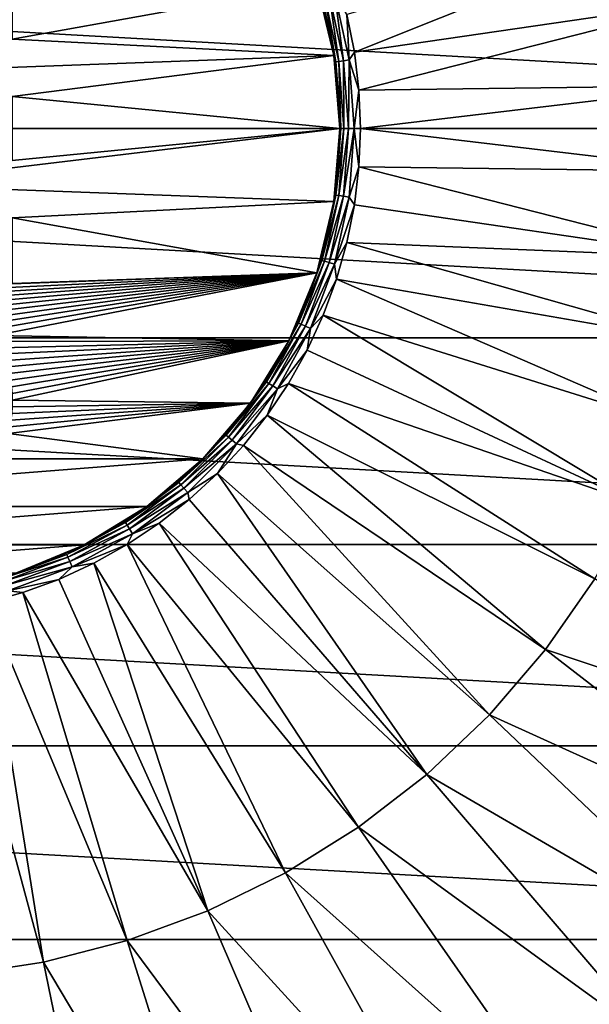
# Model space of a CAD drawing. Header units: metres. Extents: x -99 to 99, y -314 to 25.
# Tile 57 of 256: x -75 to -69, y -9 to 1. Entities that reach past the tile are written whole.
import ezdxf

# ---------------------------------------------------------------- set-up
doc = ezdxf.new("R2010")
doc.units = ezdxf.units.M
doc.layers.add('solid_K2442E1000C35', color=7, linetype='CONTINUOUS')

msp = doc.modelspace()

# ---------------------------------------------------------------- linework, layer by layer
at = {"layer": 'solid_K2442E1000C35'}
for points in [[(-56.5, 0, -4), (-96.5, 0, -4), (-96.374207, 2.239605, -4)], [(-56.5, 0, -4), (-96.374207, 2.239605, -4), (-56.625797, 2.239605, -4)], [(-71.423378, 1.218826, 109.52668), (-71.343399, 0.816759, 109.52668), (-67.68396, 2.28263, 108.963676)], [(-71.343399, 0.816759, 109.52668), (-67.498268, 1.379015, 108.963676), (-67.68396, 2.28263, 108.963676)], [(-75, 1.623286, 109.249374), (-75, 0.954111, 109.249374), (-71.744736, 1.545127, 109.249374)], [(-75, 0.954111, 109.249374), (-71.561562, 0.782206, 109.249374), (-71.744736, 1.545127, 109.249374)], [(-71.638153, 1.167245, 109.327766), (-71.744736, 1.545127, 109.249374), (-71.561562, 0.782206, 109.249374)], [(-71.691925, 1.411778, 109.393349), (-71.539948, 0.713148, 109.393349), (-71.66111, 1.420826, 109.451889)], [(-71.691925, 1.411778, 109.393349), (-71.638153, 1.167245, 109.327766), (-71.561562, 0.782191, 109.327766)], [(-71.691925, 1.411778, 109.393349), (-71.561562, 0.782191, 109.327766), (-71.539948, 0.713148, 109.393349)], [(-71.66111, 1.420826, 109.451889), (-71.508163, 0.717718, 109.451889), (-71.613525, 1.434798, 109.49659)], [(-71.539948, 0.713148, 109.393349), (-71.508163, 0.717718, 109.451889), (-71.66111, 1.420826, 109.451889)], [(-71.613525, 1.434798, 109.49659), (-71.459068, 0.724776, 109.49659), (-71.554474, 1.452138, 109.522484)], [(-71.508163, 0.717718, 109.451889), (-71.459068, 0.724776, 109.49659), (-71.613525, 1.434798, 109.49659)], [(-71.554474, 1.452138, 109.522484), (-71.398148, 0.733535, 109.522484), (-71.423378, 1.218826, 109.52668)], [(-71.459068, 0.724776, 109.49659), (-71.398148, 0.733535, 109.522484), (-71.554474, 1.452138, 109.522484)], [(-71.343399, 0.816759, 109.52668), (-71.295212, 0.409658, 109.52668), (-67.498268, 1.379015, 108.963676)], [(-71.295212, 0.409658, 109.52668), (-67.404938, 0.461249, 108.963676), (-67.498268, 1.379015, 108.963676)], [(-71.561562, 0.782191, 109.327766), (-71.638153, 1.167245, 109.327766), (-71.561562, 0.782206, 109.249374)], [(-71.398148, 0.733535, 109.522484), (-71.343399, 0.816759, 109.52668), (-71.423378, 1.218826, 109.52668)], [(-75, 0.954111, 109.249374), (-76.490227, 0.598325, 109.249374), (-71.561562, 0.782206, 109.249374)], [(-76.490227, 0.598325, 109.249374), (-75, 0.342857, 109.249374), (-71.561562, 0.782206, 109.249374)], [(-75, 0.342857, 109.249374), (-71.5, 0, 109.249374), (-71.561562, 0.782206, 109.249374)], [(-71.515411, 0.392315, 109.327766), (-71.561562, 0.782206, 109.249374), (-71.5, 0, 109.249374)], [(-71.515411, 0.392315, 109.327766), (-71.561562, 0.782191, 109.327766), (-71.561562, 0.782206, 109.249374)], [(-71.539948, 0.713148, 109.393349), (-71.561562, 0.782191, 109.327766), (-71.515411, 0.392315, 109.327766)], [(-71.398148, 0.733535, 109.522484), (-71.295212, 0.409658, 109.52668), (-71.343399, 0.816759, 109.52668)], [(-71.539948, 0.713148, 109.393349), (-71.488945, 0, 109.393349), (-71.508163, 0.717718, 109.451889)], [(-71.539948, 0.713148, 109.393349), (-71.515411, 0.392315, 109.327766), (-71.5, 0.000022, 109.327766)], [(-71.539948, 0.713148, 109.393349), (-71.5, 0.000022, 109.327766), (-71.488945, 0, 109.393349)], [(-71.508163, 0.717718, 109.451889), (-71.456825, 0, 109.451889), (-71.459068, 0.724776, 109.49659)], [(-71.488945, 0, 109.393349), (-71.456825, 0, 109.451889), (-71.508163, 0.717718, 109.451889)], [(-71.459068, 0.724776, 109.49659), (-71.407234, 0, 109.49659), (-71.398148, 0.733535, 109.522484)], [(-71.456825, 0, 109.451889), (-71.407234, 0, 109.49659), (-71.459068, 0.724776, 109.49659)], [(-71.407234, 0, 109.49659), (-71.345688, 0, 109.522484), (-71.398148, 0.733535, 109.522484)], [(-71.398148, 0.733535, 109.522484), (-71.345688, 0, 109.522484), (-71.295212, 0.409658, 109.52668)], [(-71.295212, 0.409658, 109.52668), (-71.279114, 0.000033, 109.52668), (-67.404938, 0.461249, 108.963676)], [(-71.279114, 0.000033, 109.52668), (-67.404938, -0.461249, 108.963676), (-67.404938, 0.461249, 108.963676)], [(-75, 0.342857, 109.249374), (-75, -0.342857, 109.249374), (-71.5, 0, 109.249374)], [(-71.5, 0.000022, 109.327766), (-71.515411, 0.392315, 109.327766), (-71.5, 0, 109.249374)], [(-71.345688, 0, 109.522484), (-71.279114, 0.000033, 109.52668), (-71.295212, 0.409658, 109.52668)], [(-56.625797, -2.239605, -4), (-96.5, 0, -4), (-56.5, 0, -4)], [(-96.374207, -2.239605, -4), (-96.5, 0, -4), (-56.625797, -2.239605, -4)], [(-76.490227, -0.598325, 109.249374), (-71.561562, -0.782206, 109.249374), (-71.5, 0, 109.249374)], [(-75, -0.342857, 109.249374), (-76.490227, -0.598325, 109.249374), (-71.5, 0, 109.249374)], [(-71.515411, -0.392271, 109.327766), (-71.5, 0, 109.249374), (-71.561562, -0.782206, 109.249374)], [(-71.488945, 0, 109.393349), (-71.515411, -0.392271, 109.327766), (-71.539948, -0.713148, 109.393349)], [(-71.539948, -0.713148, 109.393349), (-71.508163, -0.717718, 109.451889), (-71.456825, 0, 109.451889)], [(-71.488945, 0, 109.393349), (-71.539948, -0.713148, 109.393349), (-71.456825, 0, 109.451889)], [(-71.515411, -0.392271, 109.327766), (-71.5, 0.000022, 109.327766), (-71.5, 0, 109.249374)], [(-71.488945, 0, 109.393349), (-71.5, 0.000022, 109.327766), (-71.515411, -0.392271, 109.327766)], [(-71.508163, -0.717718, 109.451889), (-71.459068, -0.724776, 109.49659), (-71.407234, 0, 109.49659)], [(-71.456825, 0, 109.451889), (-71.508163, -0.717718, 109.451889), (-71.407234, 0, 109.49659)], [(-71.459068, -0.724776, 109.49659), (-71.398148, -0.733535, 109.522484), (-71.345688, 0, 109.522484)], [(-71.407234, 0, 109.49659), (-71.459068, -0.724776, 109.49659), (-71.345688, 0, 109.522484)], [(-71.345688, 0, 109.522484), (-71.398148, -0.733535, 109.522484), (-71.295212, -0.409592, 109.52668)], [(-71.345688, 0, 109.522484), (-71.295212, -0.409592, 109.52668), (-71.279114, 0.000033, 109.52668)], [(-71.279114, 0.000033, 109.52668), (-71.295212, -0.409592, 109.52668), (-67.404938, -0.461249, 108.963676)], [(-71.561554, -0.782147, 109.327766), (-71.515411, -0.392271, 109.327766), (-71.561562, -0.782206, 109.249374)], [(-71.539948, -0.713148, 109.393349), (-71.515411, -0.392271, 109.327766), (-71.561554, -0.782147, 109.327766)], [(-71.398148, -0.733535, 109.522484), (-71.343391, -0.816693, 109.52668), (-71.295212, -0.409592, 109.52668)], [(-71.295212, -0.409592, 109.52668), (-71.343391, -0.816693, 109.52668), (-67.498268, -1.379015, 108.963676)], [(-71.295212, -0.409592, 109.52668), (-67.498268, -1.379015, 108.963676), (-67.404938, -0.461249, 108.963676)], [(-76.490227, -0.598325, 109.249374), (-75, -0.954111, 109.249374), (-71.561562, -0.782206, 109.249374)], [(-71.539948, -0.713148, 109.393349), (-71.638145, -1.167202, 109.327766), (-71.691925, -1.411778, 109.393349)], [(-71.539948, -0.713148, 109.393349), (-71.691925, -1.411778, 109.393349), (-71.508163, -0.717718, 109.451889)], [(-71.691925, -1.411778, 109.393349), (-71.66111, -1.420826, 109.451889), (-71.508163, -0.717718, 109.451889)], [(-71.508163, -0.717718, 109.451889), (-71.66111, -1.420826, 109.451889), (-71.459068, -0.724776, 109.49659)], [(-71.66111, -1.420826, 109.451889), (-71.613525, -1.434798, 109.49659), (-71.459068, -0.724776, 109.49659)], [(-71.539948, -0.713148, 109.393349), (-71.561554, -0.782147, 109.327766), (-71.638145, -1.167202, 109.327766)], [(-71.459068, -0.724776, 109.49659), (-71.613525, -1.434798, 109.49659), (-71.398148, -0.733535, 109.522484)], [(-71.613525, -1.434798, 109.49659), (-71.554474, -1.452138, 109.522484), (-71.398148, -0.733535, 109.522484)], [(-71.398148, -0.733535, 109.522484), (-71.554474, -1.452138, 109.522484), (-71.343391, -0.816693, 109.52668)], [(-75, -0.954111, 109.249374), (-71.744736, -1.545127, 109.249374), (-71.561562, -0.782206, 109.249374)], [(-71.638145, -1.167202, 109.327766), (-71.561562, -0.782206, 109.249374), (-71.744736, -1.545127, 109.249374)], [(-71.638145, -1.167202, 109.327766), (-71.561554, -0.782147, 109.327766), (-71.561562, -0.782206, 109.249374)], [(-71.554474, -1.452138, 109.522484), (-71.423363, -1.21876, 109.52668), (-71.343391, -0.816693, 109.52668)], [(-71.343391, -0.816693, 109.52668), (-71.423363, -1.21876, 109.52668), (-67.498268, -1.379015, 108.963676)], [(-75, -0.954111, 109.249374), (-75, -1.659098, 109.249374), (-71.744736, -1.545127, 109.249374)], [(-71.744713, -1.54506, 109.327766), (-71.638145, -1.167202, 109.327766), (-71.744736, -1.545127, 109.249374)], [(-71.691925, -1.411778, 109.393349), (-71.638145, -1.167202, 109.327766), (-71.744713, -1.54506, 109.327766)], [(-71.554474, -1.452138, 109.522484), (-71.534637, -1.613314, 109.52668), (-71.423363, -1.21876, 109.52668)], [(-71.423363, -1.21876, 109.52668), (-71.534637, -1.613314, 109.52668), (-67.68396, -2.28263, 108.963676)], [(-71.423363, -1.21876, 109.52668), (-67.68396, -2.28263, 108.963676), (-67.498268, -1.379015, 108.963676)], [(-71.691925, -1.411778, 109.393349), (-71.880592, -1.913392, 109.327766), (-71.94178, -2.081668, 109.393349)], [(-71.691925, -1.411778, 109.393349), (-71.94178, -2.081668, 109.393349), (-71.66111, -1.420826, 109.451889)], [(-71.94178, -2.081668, 109.393349), (-71.912567, -2.09501, 109.451889), (-71.66111, -1.420826, 109.451889)], [(-71.66111, -1.420826, 109.451889), (-71.912567, -2.09501, 109.451889), (-71.613525, -1.434798, 109.49659)], [(-71.912567, -2.09501, 109.451889), (-71.867455, -2.115612, 109.49659), (-71.613525, -1.434798, 109.49659)], [(-71.691925, -1.411778, 109.393349), (-71.744713, -1.54506, 109.327766), (-71.880592, -1.913392, 109.327766)], [(-71.613525, -1.434798, 109.49659), (-71.867455, -2.115612, 109.49659), (-71.554474, -1.452138, 109.522484)], [(-71.867455, -2.115612, 109.49659), (-71.81147, -2.141179, 109.522484), (-71.554474, -1.452138, 109.522484)], [(-71.554474, -1.452138, 109.522484), (-71.81147, -2.141179, 109.522484), (-71.534637, -1.613314, 109.52668)], [(-75.701004, -1.687504, 109.249374), (-71.744736, -1.545127, 109.249374), (-75, -1.659098, 109.249374)], [(-75.701004, -1.687504, 109.249374), (-75.637695, -1.728416, 109.249374), (-71.744736, -1.545127, 109.249374)], [(-75.637695, -1.728416, 109.249374), (-75.576691, -1.772342, 109.249374), (-71.744736, -1.545127, 109.249374)], [(-75.576691, -1.772342, 109.249374), (-75.518112, -1.819146, 109.249374), (-71.744736, -1.545127, 109.249374)], [(-75.518112, -1.819146, 109.249374), (-75.462227, -1.868597, 109.249374), (-71.744736, -1.545127, 109.249374)], [(-75.462227, -1.868597, 109.249374), (-75.409019, -1.920685, 109.249374), (-71.744736, -1.545127, 109.249374)], [(-75.409019, -1.920685, 109.249374), (-75.358704, -1.975166, 109.249374), (-71.744736, -1.545127, 109.249374)], [(-75.358704, -1.975166, 109.249374), (-75.311249, -2.032055, 109.249374), (-71.744736, -1.545127, 109.249374)], [(-75.311249, -2.032055, 109.249374), (-75.26696, -2.090939, 109.249374), (-71.744736, -1.545127, 109.249374)], [(-75.26696, -2.090939, 109.249374), (-75.225807, -2.151853, 109.249374), (-71.744736, -1.545127, 109.249374)], [(-75.225807, -2.151853, 109.249374), (-75.187927, -2.214532, 109.249374), (-71.744736, -1.545127, 109.249374)], [(-75.187927, -2.214532, 109.249374), (-72.044991, -2.269986, 109.249374), (-71.744736, -1.545127, 109.249374)], [(-71.880592, -1.913392, 109.327766), (-71.744736, -1.545127, 109.249374), (-72.044991, -2.269986, 109.249374)], [(-71.880592, -1.913392, 109.327766), (-71.744713, -1.54506, 109.327766), (-71.744736, -1.545127, 109.249374)], [(-71.81147, -2.141179, 109.522484), (-71.676521, -1.997918, 109.52668), (-71.534637, -1.613314, 109.52668)], [(-71.534637, -1.613314, 109.52668), (-71.676521, -1.997918, 109.52668), (-67.960129, -3.162822, 108.963676)], [(-71.534637, -1.613314, 109.52668), (-67.960129, -3.162822, 108.963676), (-67.68396, -2.28263, 108.963676)], [(-72.044952, -2.269926, 109.327766), (-71.880592, -1.913392, 109.327766), (-72.044991, -2.269986, 109.249374)], [(-71.94178, -2.081668, 109.393349), (-71.880592, -1.913392, 109.327766), (-72.044952, -2.269926, 109.327766)], [(-71.676521, -1.997918, 109.52668), (-71.848145, -2.370204, 109.52668), (-68.323921, -4.01056, 108.963676)], [(-71.81147, -2.141179, 109.522484), (-71.848145, -2.370204, 109.52668), (-71.676521, -1.997918, 109.52668)], [(-71.676521, -1.997918, 109.52668), (-68.323921, -4.01056, 108.963676), (-67.960129, -3.162822, 108.963676)], [(-71.94178, -2.081668, 109.393349), (-72.236786, -2.612466, 109.327766), (-72.284431, -2.709182, 109.393349)], [(-71.94178, -2.081668, 109.393349), (-72.284431, -2.709182, 109.393349), (-71.912567, -2.09501, 109.451889)], [(-72.284431, -2.709182, 109.393349), (-72.257416, -2.726545, 109.451889), (-71.912567, -2.09501, 109.451889)], [(-71.912567, -2.09501, 109.451889), (-72.257416, -2.726545, 109.451889), (-71.867455, -2.115612, 109.49659)], [(-71.94178, -2.081668, 109.393349), (-72.044952, -2.269926, 109.327766), (-72.236786, -2.612466, 109.327766)], [(-72.257416, -2.726545, 109.451889), (-72.215691, -2.753358, 109.49659), (-71.867455, -2.115612, 109.49659)], [(-71.867455, -2.115612, 109.49659), (-72.215691, -2.753358, 109.49659), (-71.81147, -2.141179, 109.522484)], [(-72.215691, -2.753358, 109.49659), (-72.163918, -2.786632, 109.522484), (-71.81147, -2.141179, 109.522484)], [(-71.81147, -2.141179, 109.522484), (-72.163918, -2.786632, 109.522484), (-71.848145, -2.370204, 109.52668)], [(-96.374207, -2.239605, -4), (-56.625797, -2.239605, -4), (-57.001354, -4.450076, -4)], [(-96.374207, -2.239605, -4), (-57.001354, -4.450076, -4), (-95.998642, -4.450076, -4)], [(-75.187927, -2.214532, 109.249374), (-75.15329, -2.279016, 109.249374), (-72.044991, -2.269986, 109.249374)], [(-75.15329, -2.279016, 109.249374), (-75.12207, -2.344926, 109.249374), (-72.044991, -2.269986, 109.249374)], [(-75.12207, -2.344926, 109.249374), (-75.09433, -2.412132, 109.249374), (-72.044991, -2.269986, 109.249374)], [(-75.09433, -2.412132, 109.249374), (-75.070084, -2.480514, 109.249374), (-72.044991, -2.269986, 109.249374)], [(-75.070084, -2.480514, 109.249374), (-75.049377, -2.549954, 109.249374), (-72.044991, -2.269986, 109.249374)], [(-75.049377, -2.549954, 109.249374), (-75.032227, -2.620321, 109.249374), (-72.044991, -2.269986, 109.249374)], [(-75.032227, -2.620321, 109.249374), (-75.018715, -2.691227, 109.249374), (-72.044991, -2.269986, 109.249374)], [(-75.018715, -2.691227, 109.249374), (-75.008842, -2.762713, 109.249374), (-72.044991, -2.269986, 109.249374)], [(-75.008842, -2.762713, 109.249374), (-75.002632, -2.834505, 109.249374), (-72.044991, -2.269986, 109.249374)], [(-75.002632, -2.834505, 109.249374), (-75.000076, -2.90664, 109.249374), (-72.044991, -2.269986, 109.249374)], [(-75.000076, -2.90664, 109.249374), (-72.454933, -2.938941, 109.249374), (-72.044991, -2.269986, 109.249374)], [(-72.236786, -2.612466, 109.327766), (-72.044991, -2.269986, 109.249374), (-72.454933, -2.938941, 109.249374)], [(-72.236786, -2.612466, 109.327766), (-72.044952, -2.269926, 109.327766), (-72.044991, -2.269986, 109.249374)], [(-72.163918, -2.786632, 109.522484), (-72.048447, -2.727878, 109.52668), (-71.848145, -2.370204, 109.52668)], [(-71.848145, -2.370204, 109.52668), (-72.048447, -2.727878, 109.52668), (-68.323921, -4.01056, 108.963676)], [(-72.454895, -2.9389, 109.327766), (-72.236786, -2.612466, 109.327766), (-72.454933, -2.938941, 109.249374)], [(-72.284431, -2.709182, 109.393349), (-72.236786, -2.612466, 109.327766), (-72.454895, -2.9389, 109.327766)], [(-72.284431, -2.709182, 109.393349), (-72.697952, -3.247216, 109.327766), (-72.712898, -3.281545, 109.393349)], [(-72.284431, -2.709182, 109.393349), (-72.712898, -3.281545, 109.393349), (-72.257416, -2.726545, 109.451889)], [(-72.712898, -3.281545, 109.393349), (-72.688622, -3.302576, 109.451889), (-72.257416, -2.726545, 109.451889)], [(-72.284431, -2.709182, 109.393349), (-72.454895, -2.9389, 109.327766), (-72.697952, -3.247216, 109.327766)], [(-72.257416, -2.726545, 109.451889), (-72.688622, -3.302576, 109.451889), (-72.215691, -2.753358, 109.49659)], [(-72.048447, -2.727878, 109.52668), (-72.276199, -3.068736, 109.52668), (-68.771606, -4.817143, 108.963676)], [(-72.163918, -2.786632, 109.522484), (-72.276199, -3.068736, 109.52668), (-72.048447, -2.727878, 109.52668)], [(-72.048447, -2.727878, 109.52668), (-68.771606, -4.817143, 108.963676), (-68.323921, -4.01056, 108.963676)], [(-72.688622, -3.302576, 109.451889), (-72.651146, -3.335053, 109.49659), (-72.215691, -2.753358, 109.49659)], [(-72.215691, -2.753358, 109.49659), (-72.651146, -3.335053, 109.49659), (-72.163918, -2.786632, 109.522484)], [(-72.651146, -3.335053, 109.49659), (-72.60463, -3.375357, 109.522484), (-72.163918, -2.786632, 109.522484)], [(-72.163918, -2.786632, 109.522484), (-72.60463, -3.375357, 109.522484), (-72.276199, -3.068736, 109.52668)], [(-75.042221, -3.264, 109.249374), (-72.96447, -3.53553, 109.249374), (-72.454933, -2.938941, 109.249374)], [(-75.026489, -3.193316, 109.249374), (-75.042221, -3.264, 109.249374), (-72.454933, -2.938941, 109.249374)], [(-75.014412, -3.122215, 109.249374), (-75.026489, -3.193316, 109.249374), (-72.454933, -2.938941, 109.249374)], [(-75.005974, -3.050631, 109.249374), (-75.014412, -3.122215, 109.249374), (-72.454933, -2.938941, 109.249374)], [(-75.00119, -2.978675, 109.249374), (-75.005974, -3.050631, 109.249374), (-72.454933, -2.938941, 109.249374)], [(-75.000076, -2.90664, 109.249374), (-75.00119, -2.978675, 109.249374), (-72.454933, -2.938941, 109.249374)], [(-72.697952, -3.247216, 109.327766), (-72.454933, -2.938941, 109.249374), (-72.96447, -3.53553, 109.249374)], [(-72.697952, -3.247216, 109.327766), (-72.454895, -2.9389, 109.327766), (-72.454933, -2.938941, 109.249374)], [(-72.60463, -3.375357, 109.522484), (-72.529991, -3.390674, 109.52668), (-72.276199, -3.068736, 109.52668)], [(-72.276199, -3.068736, 109.52668), (-72.529991, -3.390674, 109.52668), (-69.298599, -5.574296, 108.963676)], [(-72.276199, -3.068736, 109.52668), (-69.298599, -5.574296, 108.963676), (-68.771606, -4.817143, 108.963676)], [(-75.042221, -3.264, 109.249374), (-80.03553, -3.53553, 109.249374), (-72.96447, -3.53553, 109.249374)], [(-72.964447, -3.535511, 109.327766), (-72.697952, -3.247216, 109.327766), (-72.96447, -3.53553, 109.249374)], [(-72.712898, -3.281545, 109.393349), (-72.697952, -3.247216, 109.327766), (-72.964447, -3.535511, 109.327766)], [(-72.712898, -3.281545, 109.393349), (-72.964447, -3.535511, 109.327766), (-73.218452, -3.787104, 109.393349)], [(-72.712898, -3.281545, 109.393349), (-73.218452, -3.787104, 109.393349), (-72.688622, -3.302576, 109.451889)], [(-73.218452, -3.787104, 109.393349), (-73.197426, -3.811376, 109.451889), (-72.688622, -3.302576, 109.451889)], [(-72.688622, -3.302576, 109.451889), (-73.197426, -3.811376, 109.451889), (-72.651146, -3.335053, 109.49659)], [(-73.197426, -3.811376, 109.451889), (-73.164948, -3.848856, 109.49659), (-72.651146, -3.335053, 109.49659)], [(-72.651146, -3.335053, 109.49659), (-73.164948, -3.848856, 109.49659), (-72.60463, -3.375357, 109.522484)], [(-73.164948, -3.848856, 109.49659), (-73.124641, -3.89537, 109.522484), (-72.60463, -3.375357, 109.522484)], [(-72.60463, -3.375357, 109.522484), (-73.124641, -3.89537, 109.522484), (-72.808258, -3.691705, 109.52668)], [(-72.60463, -3.375357, 109.522484), (-72.808258, -3.691705, 109.52668), (-72.529991, -3.390674, 109.52668)], [(-72.529991, -3.390674, 109.52668), (-72.808258, -3.691705, 109.52668), (-69.89949, -6.27425, 108.963676)], [(-72.529991, -3.390674, 109.52668), (-69.89949, -6.27425, 108.963676), (-69.298599, -5.574296, 108.963676)], [(-72.96447, -3.53553, 109.249374), (-80.03553, -3.53553, 109.249374), (-79.438942, -4.045068, 109.249374)], [(-72.96447, -3.53553, 109.249374), (-79.438942, -4.045068, 109.249374), (-73.561058, -4.045068, 109.249374)], [(-73.252731, -3.802009, 109.327766), (-72.96447, -3.53553, 109.249374), (-73.561058, -4.045068, 109.249374)], [(-73.252731, -3.802009, 109.327766), (-72.964447, -3.535511, 109.327766), (-72.96447, -3.53553, 109.249374)], [(-73.218452, -3.787104, 109.393349), (-72.964447, -3.535511, 109.327766), (-73.252731, -3.802009, 109.327766)], [(-73.218452, -3.787104, 109.393349), (-73.561043, -4.045064, 109.327766), (-73.790817, -4.215569, 109.393349)], [(-73.218452, -3.787104, 109.393349), (-73.790817, -4.215569, 109.393349), (-73.197426, -3.811376, 109.451889)], [(-73.218452, -3.787104, 109.393349), (-73.252731, -3.802009, 109.327766), (-73.561043, -4.045064, 109.327766)], [(-73.124641, -3.89537, 109.522484), (-73.109291, -3.969975, 109.52668), (-72.808258, -3.691705, 109.52668)], [(-72.808258, -3.691705, 109.52668), (-73.109291, -3.969975, 109.52668), (-70.568115, -6.909821, 108.963676)], [(-72.808258, -3.691705, 109.52668), (-70.568115, -6.909821, 108.963676), (-69.89949, -6.27425, 108.963676)], [(-73.790817, -4.215569, 109.393349), (-73.773453, -4.242587, 109.451889), (-73.197426, -3.811376, 109.451889)], [(-73.197426, -3.811376, 109.451889), (-73.773453, -4.242587, 109.451889), (-73.164948, -3.848856, 109.49659)], [(-73.773453, -4.242587, 109.451889), (-73.746643, -4.284308, 109.49659), (-73.164948, -3.848856, 109.49659)], [(-73.164948, -3.848856, 109.49659), (-73.746643, -4.284308, 109.49659), (-73.124641, -3.89537, 109.522484)], [(-73.746643, -4.284308, 109.49659), (-73.713371, -4.336083, 109.522484), (-73.124641, -3.89537, 109.522484)], [(-73.124641, -3.89537, 109.522484), (-73.713371, -4.336083, 109.522484), (-73.109291, -3.969975, 109.52668)], [(-73.561043, -4.045064, 109.327766), (-73.252731, -3.802009, 109.327766), (-73.561058, -4.045068, 109.249374)], [(-73.713371, -4.336083, 109.522484), (-73.431221, -4.223767, 109.52668), (-73.109291, -3.969975, 109.52668)], [(-73.109291, -3.969975, 109.52668), (-73.431221, -4.223767, 109.52668), (-70.568115, -6.909821, 108.963676)], [(-73.561058, -4.045068, 109.249374), (-79.438942, -4.045068, 109.249374), (-78.769989, -4.455011, 109.249374)], [(-73.561058, -4.045068, 109.249374), (-78.769989, -4.455011, 109.249374), (-74.230011, -4.455011, 109.249374)], [(-73.887474, -4.26318, 109.327766), (-73.561058, -4.045068, 109.249374), (-74.230011, -4.455011, 109.249374)], [(-73.887474, -4.26318, 109.327766), (-73.561043, -4.045064, 109.327766), (-73.561058, -4.045068, 109.249374)], [(-73.790817, -4.215569, 109.393349), (-73.561043, -4.045064, 109.327766), (-73.887474, -4.26318, 109.327766)], [(-73.790817, -4.215569, 109.393349), (-74.230011, -4.455013, 109.327766), (-74.418335, -4.558218, 109.393349)], [(-73.790817, -4.215569, 109.393349), (-74.418335, -4.558218, 109.393349), (-73.773453, -4.242587, 109.451889)], [(-74.418335, -4.558218, 109.393349), (-74.404991, -4.587431, 109.451889), (-73.773453, -4.242587, 109.451889)], [(-73.773453, -4.242587, 109.451889), (-74.404991, -4.587431, 109.451889), (-73.746643, -4.284308, 109.49659)], [(-74.404991, -4.587431, 109.451889), (-74.384392, -4.632544, 109.49659), (-73.746643, -4.284308, 109.49659)], [(-73.746643, -4.284308, 109.49659), (-74.384392, -4.632544, 109.49659), (-73.713371, -4.336083, 109.522484)], [(-73.790817, -4.215569, 109.393349), (-73.887474, -4.26318, 109.327766), (-74.230011, -4.455013, 109.327766)], [(-74.230011, -4.455013, 109.327766), (-73.887474, -4.26318, 109.327766), (-74.230011, -4.455011, 109.249374)], [(-73.431221, -4.223767, 109.52668), (-73.772072, -4.451519, 109.52668), (-71.2976, -7.474488, 108.963676)], [(-73.713371, -4.336083, 109.522484), (-73.772072, -4.451519, 109.52668), (-73.431221, -4.223767, 109.52668)], [(-73.431221, -4.223767, 109.52668), (-71.2976, -7.474488, 108.963676), (-70.568115, -6.909821, 108.963676)], [(-74.384392, -4.632544, 109.49659), (-74.358818, -4.688528, 109.522484), (-73.713371, -4.336083, 109.522484)], [(-73.713371, -4.336083, 109.522484), (-74.358818, -4.688528, 109.522484), (-73.772072, -4.451519, 109.52668)], [(-95.998642, -4.450076, -4), (-57.001354, -4.450076, -4), (-57.62252, -6.606075, -4)], [(-95.998642, -4.450076, -4), (-57.62252, -6.606075, -4), (-95.37748, -6.606075, -4)], [(-74.230011, -4.455011, 109.249374), (-78.769989, -4.455011, 109.249374), (-78.045128, -4.755267, 109.249374)], [(-74.230011, -4.455011, 109.249374), (-78.045128, -4.755267, 109.249374), (-74.954872, -4.755267, 109.249374)], [(-74.58654, -4.619381, 109.327766), (-74.230011, -4.455011, 109.249374), (-74.954872, -4.755267, 109.249374)], [(-74.58654, -4.619381, 109.327766), (-74.230011, -4.455013, 109.327766), (-74.230011, -4.455011, 109.249374)], [(-74.418335, -4.558218, 109.393349), (-74.230011, -4.455013, 109.327766), (-74.58654, -4.619381, 109.327766)], [(-74.358818, -4.688528, 109.522484), (-74.129745, -4.651828, 109.52668), (-73.772072, -4.451519, 109.52668)], [(-73.772072, -4.451519, 109.52668), (-74.129745, -4.651828, 109.52668), (-72.080475, -7.962457, 108.963676)], [(-73.772072, -4.451519, 109.52668), (-72.080475, -7.962457, 108.963676), (-71.2976, -7.474488, 108.963676)], [(-74.418335, -4.558218, 109.393349), (-74.95488, -4.755271, 109.327766), (-75.088219, -4.808074, 109.393349)], [(-74.418335, -4.558218, 109.393349), (-75.088219, -4.808074, 109.393349), (-74.404991, -4.587431, 109.451889)], [(-75.088219, -4.808074, 109.393349), (-75.079178, -4.838889, 109.451889), (-74.404991, -4.587431, 109.451889)], [(-74.404991, -4.587431, 109.451889), (-75.079178, -4.838889, 109.451889), (-74.384392, -4.632544, 109.49659)], [(-75.079178, -4.838889, 109.451889), (-75.065201, -4.886474, 109.49659), (-74.384392, -4.632544, 109.49659)], [(-74.384392, -4.632544, 109.49659), (-75.065201, -4.886474, 109.49659), (-74.358818, -4.688528, 109.522484)], [(-74.418335, -4.558218, 109.393349), (-74.58654, -4.619381, 109.327766), (-74.95488, -4.755271, 109.327766)], [(-74.95488, -4.755271, 109.327766), (-74.58654, -4.619381, 109.327766), (-74.954872, -4.755267, 109.249374)], [(-75.065201, -4.886474, 109.49659), (-75.047859, -4.945527, 109.522484), (-74.358818, -4.688528, 109.522484)], [(-74.358818, -4.688528, 109.522484), (-75.047859, -4.945527, 109.522484), (-74.502037, -4.823459, 109.52668)], [(-74.129745, -4.651828, 109.52668), (-74.502037, -4.823459, 109.52668), (-72.908699, -8.368719, 108.963676)], [(-74.358818, -4.688528, 109.522484), (-74.502037, -4.823459, 109.52668), (-74.129745, -4.651828, 109.52668)], [(-74.129745, -4.651828, 109.52668), (-72.908699, -8.368719, 108.963676), (-72.080475, -7.962457, 108.963676)], [(-75.047859, -4.945527, 109.522484), (-74.88665, -4.965353, 109.52668), (-74.502037, -4.823459, 109.52668)], [(-74.502037, -4.823459, 109.52668), (-74.88665, -4.965353, 109.52668), (-72.908699, -8.368719, 108.963676)], [(-65.508636, -6.850972, 108.093414), (-68.771606, -4.817143, 108.963676), (-69.298599, -5.574296, 108.963676)], [(-75.047859, -4.945527, 109.522484), (-75.281212, -5.076632, 109.52668), (-74.88665, -4.965353, 109.52668)], [(-74.88665, -4.965353, 109.52668), (-75.281212, -5.076632, 109.52668), (-73.773773, -8.689108, 108.963676)], [(-74.88665, -4.965353, 109.52668), (-73.773773, -8.689108, 108.963676), (-72.908699, -8.368719, 108.963676)], [(-75.281212, -5.076632, 109.52668), (-75.683289, -5.156609, 109.52668), (-74.666824, -8.920335, 108.963676)], [(-75.683289, -5.156609, 109.52668), (-75.578682, -9.060027, 108.963676), (-74.666824, -8.920335, 108.963676)], [(-75.281212, -5.076632, 109.52668), (-74.666824, -8.920335, 108.963676), (-73.773773, -8.689108, 108.963676)], [(-66.258125, -7.9278, 108.093414), (-69.298599, -5.574296, 108.963676), (-69.89949, -6.27425, 108.963676)], [(-66.258125, -7.9278, 108.093414), (-65.508636, -6.850972, 108.093414), (-69.298599, -5.574296, 108.963676)], [(-67.112717, -8.923278, 108.093414), (-69.89949, -6.27425, 108.963676), (-70.568115, -6.909821, 108.963676)], [(-67.112717, -8.923278, 108.093414), (-66.258125, -7.9278, 108.093414), (-69.89949, -6.27425, 108.963676)], [(-95.37748, -6.606075, -4), (-57.62252, -6.606075, -4), (-58.480408, -8.677193, -4)], [(-95.37748, -6.606075, -4), (-58.480408, -8.677193, -4), (-94.519592, -8.677193, -4)], [(-68.063637, -9.827191, 108.093414), (-70.568115, -6.909821, 108.963676), (-71.2976, -7.474488, 108.963676)], [(-68.063637, -9.827191, 108.093414), (-67.112717, -8.923278, 108.093414), (-70.568115, -6.909821, 108.963676)], [(-69.10112, -10.630264, 108.093414), (-71.2976, -7.474488, 108.963676), (-72.080475, -7.962457, 108.963676)], [(-69.10112, -10.630264, 108.093414), (-68.063637, -9.827191, 108.093414), (-71.2976, -7.474488, 108.963676)], [(-70.214523, -11.324256, 108.093414), (-72.080475, -7.962457, 108.963676), (-72.908699, -8.368719, 108.963676)], [(-70.214523, -11.324256, 108.093414), (-69.10112, -10.630264, 108.093414), (-72.080475, -7.962457, 108.963676)], [(-71.392433, -11.902046, 108.093414), (-72.908699, -8.368719, 108.963676), (-73.773773, -8.689108, 108.963676)], [(-71.392433, -11.902046, 108.093414), (-70.214523, -11.324256, 108.093414), (-72.908699, -8.368719, 108.963676)], [(-94.519592, -8.677193, -4), (-58.480408, -8.677193, -4), (-59.565697, -10.640945, -4)], [(-94.519592, -8.677193, -4), (-59.565697, -10.640945, -4), (-93.434303, -10.640945, -4)], [(-72.622742, -12.357704, 108.093414), (-73.773773, -8.689108, 108.963676), (-74.666824, -8.920335, 108.963676)], [(-72.622742, -12.357704, 108.093414), (-71.392433, -11.902046, 108.093414), (-73.773773, -8.689108, 108.963676)], [(-73.892845, -12.686557, 108.093414), (-74.666824, -8.920335, 108.963676), (-75.578682, -9.060027, 108.963676)], [(-73.892845, -12.686557, 108.093414), (-72.622742, -12.357704, 108.093414), (-74.666824, -8.920335, 108.963676)], [(-75.189697, -12.885227, 108.093414), (-73.892845, -12.686557, 108.093414), (-75.578682, -9.060027, 108.963676)]]:
    msp.add_3dface(points, dxfattribs=at)

doc.saveas('drawing.dxf')
